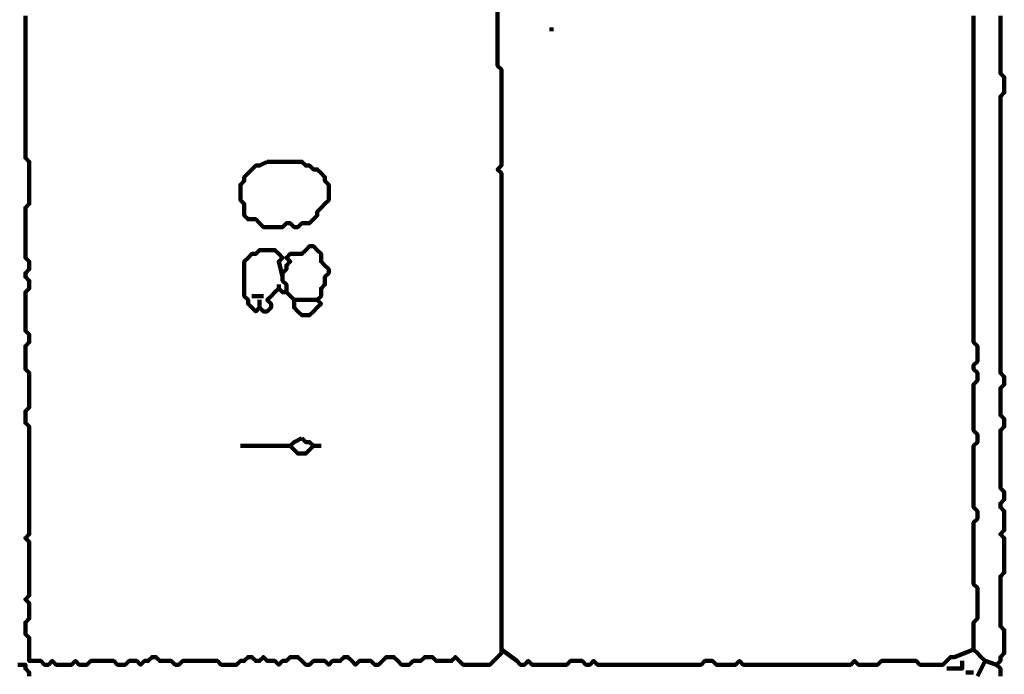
# Model space of a CAD drawing. Header units: metres. Extents: x 3221 to 4131, y 3282 to 4239.
# Tile 70 of 84: x 3335.42 to 3337.78, y 4223.9 to 4225.48. Entities that reach past the tile are written whole.
import ezdxf

# ---------------------------------------------------------------- set-up
doc = ezdxf.new("R2010")
doc.units = ezdxf.units.M
doc.layers.add('P', color=250, linetype='Continuous', lineweight=100)

msp = doc.modelspace()

# ---------------------------------------------------------------- linework, layer by layer
at = {"layer": 'P', "color": 0, "linetype": 'Continuous'}
for points in [[(3335.4308, 4225.4845), (3335.4308, 4225.4753), (3335.4308, 4225.466), (3335.4308, 4225.4568), (3335.4308, 4225.4476), (3335.4308, 4225.4383), (3335.4308, 4225.4291), (3335.4308, 4225.4199), (3335.4308, 4225.4106), (3335.4308, 4225.4014), (3335.4308, 4225.3922), (3335.4308, 4225.383), (3335.4308, 4225.3737), (3335.4308, 4225.3645), (3335.4308, 4225.3553), (3335.4308, 4225.346), (3335.4308, 4225.3368), (3335.4308, 4225.3276), (3335.4308, 4225.3183), (3335.4308, 4225.3091), (3335.4308, 4225.2999), (3335.4308, 4225.2906), (3335.4308, 4225.2814), (3335.4308, 4225.2722), (3335.4308, 4225.263), (3335.4308, 4225.2537), (3335.4308, 4225.2445), (3335.4308, 4225.2353), (3335.4308, 4225.226), (3335.4308, 4225.2168), (3335.4308, 4225.2076), (3335.4308, 4225.1983), (3335.4308, 4225.1891), (3335.4308, 4225.1799), (3335.4308, 4225.1706), (3335.4308, 4225.1614), (3335.4308, 4225.1522), (3335.4308, 4225.143), (3335.44, 4225.1337), (3335.44, 4225.1245), (3335.44, 4225.1153), (3335.44, 4225.106), (3335.44, 4225.0968), (3335.44, 4225.0876), (3335.44, 4225.0783), (3335.44, 4225.0691), (3335.44, 4225.0599), (3335.44, 4225.0506), (3335.44, 4225.0414), (3335.44, 4225.0322), (3335.4308, 4225.023), (3335.4308, 4225.0137), (3335.4308, 4225.0045), (3335.4308, 4224.9953), (3335.4308, 4224.986), (3335.4308, 4224.9768), (3335.4308, 4224.9676), (3335.4308, 4224.9583), (3335.4308, 4224.9491), (3335.4308, 4224.9399), (3335.4308, 4224.9306), (3335.4308, 4224.9214), (3335.4308, 4224.9122), (3335.4308, 4224.903), (3335.44, 4224.8937), (3335.44, 4224.8845), (3335.44, 4224.8753), (3335.4308, 4224.866), (3335.4308, 4224.8568), (3335.44, 4224.8476), (3335.44, 4224.8383), (3335.44, 4224.8291), (3335.4308, 4224.8199), (3335.4308, 4224.8106), (3335.4308, 4224.8014), (3335.4308, 4224.7922), (3335.4308, 4224.783), (3335.4308, 4224.7737), (3335.4308, 4224.7645), (3335.4308, 4224.7553), (3335.4308, 4224.746), (3335.4308, 4224.7368), (3335.4308, 4224.7276), (3335.44, 4224.7183), (3335.44, 4224.7091), (3335.44, 4224.6999), (3335.4308, 4224.6906), (3335.4308, 4224.6814), (3335.4308, 4224.6722), (3335.4308, 4224.663), (3335.4308, 4224.6537), (3335.4308, 4224.6445), (3335.4308, 4224.6353), (3335.44, 4224.626), (3335.44, 4224.6168), (3335.44, 4224.6076), (3335.44, 4224.5983), (3335.44, 4224.5891), (3335.44, 4224.5799), (3335.44, 4224.5706), (3335.44, 4224.5614), (3335.44, 4224.5522), (3335.44, 4224.543), (3335.4308, 4224.5337), (3335.4308, 4224.5245), (3335.4308, 4224.5153), (3335.4308, 4224.506), (3335.44, 4224.4968), (3335.44, 4224.4876), (3335.44, 4224.4783), (3335.44, 4224.4691), (3335.44, 4224.4599), (3335.44, 4224.4506), (3335.44, 4224.4414), (3335.44, 4224.4322), (3335.44, 4224.423), (3335.44, 4224.4137), (3335.44, 4224.4045), (3335.44, 4224.3953), (3335.44, 4224.386), (3335.44, 4224.3768), (3335.44, 4224.3676), (3335.44, 4224.3583), (3335.44, 4224.3491), (3335.44, 4224.3399), (3335.44, 4224.3306), (3335.44, 4224.3214), (3335.44, 4224.3122), (3335.44, 4224.303), (3335.44, 4224.2937), (3335.44, 4224.2845), (3335.44, 4224.2753), (3335.44, 4224.266), (3335.44, 4224.2568), (3335.44, 4224.2476), (3335.44, 4224.2383), (3335.4308, 4224.2291), (3335.44, 4224.2199), (3335.44, 4224.2106), (3335.44, 4224.2014), (3335.44, 4224.1922), (3335.44, 4224.183), (3335.44, 4224.1737), (3335.44, 4224.1645), (3335.44, 4224.1553), (3335.44, 4224.146), (3335.44, 4224.1368), (3335.44, 4224.1276), (3335.44, 4224.1183), (3335.44, 4224.1091), (3335.44, 4224.0999), (3335.44, 4224.0906), (3335.4308, 4224.0814), (3335.44, 4224.0722), (3335.44, 4224.063), (3335.44, 4224.0537), (3335.44, 4224.0445), (3335.44, 4224.0353), (3335.4308, 4224.026), (3335.4308, 4224.0168), (3335.4308, 4224.0076), (3335.4308, 4223.9983), (3335.44, 4223.9891), (3335.44, 4223.9799), (3335.44, 4223.9706), (3335.44, 4223.9614), (3335.44, 4223.9522), (3335.44, 4223.943), (3335.44, 4223.9337), (3335.4492, 4223.9337), (3335.4585, 4223.9337), (3335.4677, 4223.9337), (3335.4769, 4223.9245), (3335.4861, 4223.9245), (3335.4954, 4223.9337), (3335.5046, 4223.9245), (3335.5138, 4223.9245), (3335.5231, 4223.9245), (3335.5323, 4223.9245), (3335.5415, 4223.9245), (3335.5508, 4223.9337), (3335.56, 4223.9245), (3335.5692, 4223.9245), (3335.5785, 4223.9245), (3335.5877, 4223.9337), (3335.5969, 4223.9337), (3335.6061, 4223.9337), (3335.6154, 4223.9337), (3335.6246, 4223.9337), (3335.6338, 4223.9337), (3335.6431, 4223.9337), (3335.6523, 4223.9245), (3335.6615, 4223.9245), (3335.6708, 4223.9245), (3335.68, 4223.9337), (3335.6892, 4223.9337), (3335.6985, 4223.9337), (3335.7077, 4223.9245), (3335.7169, 4223.9337), (3335.7261, 4223.9337), (3335.7354, 4223.943), (3335.7446, 4223.943), (3335.7538, 4223.9337), (3335.7631, 4223.9337), (3335.7723, 4223.9337), (3335.7815, 4223.9337), (3335.7908, 4223.9245), (3335.8, 4223.9245), (3335.8092, 4223.9337), (3335.8185, 4223.9337), (3335.8277, 4223.9337), (3335.8369, 4223.9337), (3335.8461, 4223.9337), (3335.8554, 4223.9337), (3335.8646, 4223.9337), (3335.8738, 4223.9337), (3335.8831, 4223.9337), (3335.8923, 4223.9337), (3335.9015, 4223.9245), (3335.9108, 4223.9245), (3335.92, 4223.9245), (3335.9292, 4223.9245), (3335.9385, 4223.9245), (3335.9477, 4223.9337), (3335.9569, 4223.9337), (3335.9661, 4223.943), (3335.9754, 4223.943), (3335.9846, 4223.9337), (3335.9938, 4223.9337), (3336.0031, 4223.943), (3336.0123, 4223.9337), (3336.0215, 4223.9337), (3336.0308, 4223.9337), (3336.04, 4223.9245), (3336.0492, 4223.9337), (3336.0585, 4223.9337), (3336.0677, 4223.943), (3336.0769, 4223.943), (3336.0861, 4223.943), (3336.0954, 4223.9337), (3336.1046, 4223.9245), (3336.1138, 4223.9245), (3336.1231, 4223.9337), (3336.1323, 4223.9337), (3336.1415, 4223.9337), (3336.1508, 4223.9337), (3336.16, 4223.9245), (3336.1692, 4223.9337), (3336.1785, 4223.9337), (3336.1877, 4223.9337), (3336.1969, 4223.943), (3336.2061, 4223.943), (3336.2154, 4223.9337), (3336.2246, 4223.9245), (3336.2338, 4223.9337), (3336.2431, 4223.9337), (3336.2523, 4223.9337), (3336.2615, 4223.9337), (3336.2708, 4223.9245), (3336.28, 4223.9245), (3336.2892, 4223.9337), (3336.2985, 4223.943), (3336.3077, 4223.943), (3336.3169, 4223.943), (3336.3261, 4223.9337), (3336.3354, 4223.9245), (3336.3446, 4223.9245), (3336.3538, 4223.9245), (3336.3631, 4223.9337), (3336.3723, 4223.9337), (3336.3815, 4223.9337), (3336.3908, 4223.943), (3336.4, 4223.943), (3336.4092, 4223.943), (3336.4185, 4223.9337), (3336.4277, 4223.9337), (3336.4369, 4223.9337), (3336.4461, 4223.9337), (3336.4554, 4223.9337), (3336.4646, 4223.943), (3336.4738, 4223.9337), (3336.4831, 4223.9245), (3336.4923, 4223.9245), (3336.5015, 4223.9245), (3336.5108, 4223.9245), (3336.52, 4223.9245), (3336.5292, 4223.9245), (3336.5385, 4223.9245), (3336.5477, 4223.9245), (3336.5569, 4223.9337), (3336.5661, 4223.943), (3336.5754, 4223.9522), (3336.5754, 4223.9614), (3336.5754, 4223.9706), (3336.5754, 4223.9799), (3336.5754, 4223.9891), (3336.5754, 4223.9983), (3336.5754, 4224.0076), (3336.5754, 4224.0168), (3336.5754, 4224.026), (3336.5754, 4224.0353), (3336.5754, 4224.0445), (3336.5754, 4224.0537), (3336.5754, 4224.063), (3336.5754, 4224.0722), (3336.5754, 4224.0814), (3336.5754, 4224.0906), (3336.5754, 4224.0999), (3336.5754, 4224.1091), (3336.5754, 4224.1183), (3336.5754, 4224.1276), (3336.5754, 4224.1368), (3336.5754, 4224.146), (3336.5754, 4224.1553), (3336.5754, 4224.1645), (3336.5754, 4224.1737), (3336.5754, 4224.183), (3336.5754, 4224.1922), (3336.5754, 4224.2014), (3336.5754, 4224.2106), (3336.5754, 4224.2199), (3336.5754, 4224.2291), (3336.5754, 4224.2383), (3336.5754, 4224.2476), (3336.5754, 4224.2568), (3336.5754, 4224.266), (3336.5754, 4224.2753), (3336.5754, 4224.2845), (3336.5754, 4224.2937), (3336.5754, 4224.303), (3336.5754, 4224.3122), (3336.5754, 4224.3214), (3336.5754, 4224.3306), (3336.5754, 4224.3399), (3336.5754, 4224.3491), (3336.5754, 4224.3583), (3336.5754, 4224.3676), (3336.5754, 4224.3768), (3336.5754, 4224.386), (3336.5754, 4224.3953), (3336.5754, 4224.4045), (3336.5754, 4224.4137), (3336.5754, 4224.423), (3336.5754, 4224.4322), (3336.5754, 4224.4414), (3336.5754, 4224.4506), (3336.5754, 4224.4599), (3336.5754, 4224.4691), (3336.5754, 4224.4783), (3336.5754, 4224.4876), (3336.5754, 4224.4968), (3336.5754, 4224.506), (3336.5754, 4224.5153), (3336.5754, 4224.5245), (3336.5754, 4224.5337), (3336.5754, 4224.543), (3336.5754, 4224.5522), (3336.5754, 4224.5614), (3336.5754, 4224.5706), (3336.5754, 4224.5799), (3336.5754, 4224.5891), (3336.5754, 4224.5983), (3336.5754, 4224.6076), (3336.5754, 4224.6168), (3336.5754, 4224.626), (3336.5754, 4224.6353), (3336.5754, 4224.6445), (3336.5754, 4224.6537), (3336.5754, 4224.663), (3336.5754, 4224.6722), (3336.5754, 4224.6814), (3336.5754, 4224.6906), (3336.5754, 4224.6999), (3336.5754, 4224.7091), (3336.5754, 4224.7183), (3336.5754, 4224.7276), (3336.5754, 4224.7368), (3336.5754, 4224.746), (3336.5754, 4224.7553), (3336.5754, 4224.7645), (3336.5754, 4224.7737), (3336.5754, 4224.783), (3336.5754, 4224.7922), (3336.5754, 4224.8014), (3336.5754, 4224.8106), (3336.5754, 4224.8199), (3336.5754, 4224.8291), (3336.5754, 4224.8383), (3336.5754, 4224.8476), (3336.5754, 4224.8568), (3336.5754, 4224.866), (3336.5754, 4224.8753), (3336.5754, 4224.8845), (3336.5754, 4224.8937), (3336.5754, 4224.903), (3336.5754, 4224.9122), (3336.5754, 4224.9214), (3336.5754, 4224.9306), (3336.5754, 4224.9399), (3336.5754, 4224.9491), (3336.5754, 4224.9583), (3336.5754, 4224.9676), (3336.5754, 4224.9768), (3336.5754, 4224.986), (3336.5754, 4224.9953), (3336.5754, 4225.0045), (3336.5754, 4225.0137), (3336.5754, 4225.023), (3336.5754, 4225.0322), (3336.5754, 4225.0414), (3336.5754, 4225.0506), (3336.5754, 4225.0599), (3336.5754, 4225.0691), (3336.5754, 4225.0783), (3336.5754, 4225.0876), (3336.5754, 4225.0968), (3336.5754, 4225.106), (3336.5661, 4225.1153), (3336.5754, 4225.1245), (3336.5754, 4225.1337), (3336.5754, 4225.143), (3336.5754, 4225.1522), (3336.5754, 4225.1614), (3336.5754, 4225.1706), (3336.5754, 4225.1799), (3336.5754, 4225.1891), (3336.5754, 4225.1983), (3336.5754, 4225.2076), (3336.5754, 4225.2168), (3336.5754, 4225.226), (3336.5754, 4225.2353), (3336.5754, 4225.2445), (3336.5754, 4225.2537), (3336.5754, 4225.263), (3336.5754, 4225.2722), (3336.5754, 4225.2814), (3336.5754, 4225.2906), (3336.5754, 4225.2999), (3336.5754, 4225.3091), (3336.5754, 4225.3183), (3336.5754, 4225.3276), (3336.5754, 4225.3368), (3336.5754, 4225.346), (3336.5754, 4225.3553), (3336.5661, 4225.3645), (3336.5661, 4225.3737), (3336.5661, 4225.383), (3336.5661, 4225.3922), (3336.5661, 4225.4014), (3336.5661, 4225.4106), (3336.5661, 4225.4199), (3336.5661, 4225.4291), (3336.5661, 4225.4383), (3336.5661, 4225.4476), (3336.5661, 4225.4568), (3336.5661, 4225.4937)], [(3337.7108, 4225.4845), (3337.7108, 4225.4753), (3337.7108, 4225.466), (3337.7108, 4225.4568), (3337.7108, 4225.4476), (3337.7108, 4225.4383), (3337.7108, 4225.4291), (3337.7108, 4225.4199), (3337.7108, 4225.4106), (3337.7108, 4225.4014), (3337.7108, 4225.3922), (3337.7108, 4225.383), (3337.7108, 4225.3737), (3337.7108, 4225.3645), (3337.7108, 4225.3553), (3337.7108, 4225.346), (3337.7108, 4225.3368), (3337.7108, 4225.3276), (3337.7108, 4225.3183), (3337.7108, 4225.3091), (3337.7108, 4225.2999), (3337.7108, 4225.2906), (3337.7108, 4225.2814), (3337.7108, 4225.2722), (3337.7108, 4225.263), (3337.7108, 4225.2537), (3337.7108, 4225.2445), (3337.7108, 4225.2353), (3337.7108, 4225.226), (3337.7108, 4225.2168), (3337.7108, 4225.2076), (3337.7108, 4225.1983), (3337.7108, 4225.1891), (3337.7108, 4225.1799), (3337.7108, 4225.1706), (3337.7108, 4225.1614), (3337.7108, 4225.1522), (3337.7108, 4225.143), (3337.7108, 4225.1337), (3337.7108, 4225.1245), (3337.7108, 4225.1153), (3337.7108, 4225.106), (3337.7108, 4225.0968), (3337.7108, 4225.0876), (3337.7108, 4225.0783), (3337.7108, 4225.0691), (3337.7108, 4225.0599), (3337.7108, 4225.0506), (3337.7108, 4225.0414), (3337.7108, 4225.0322), (3337.7108, 4225.023), (3337.7108, 4225.0137), (3337.7108, 4225.0045), (3337.7108, 4224.9953), (3337.7108, 4224.986), (3337.7108, 4224.9768), (3337.7108, 4224.9676), (3337.7108, 4224.9583), (3337.7108, 4224.9491), (3337.7108, 4224.9399), (3337.7108, 4224.9306), (3337.7108, 4224.9214), (3337.7108, 4224.9122), (3337.7108, 4224.903), (3337.7108, 4224.8937), (3337.7108, 4224.8845), (3337.7108, 4224.8753), (3337.7108, 4224.866), (3337.7108, 4224.8568), (3337.7108, 4224.8476), (3337.7108, 4224.8383), (3337.7108, 4224.8291), (3337.7108, 4224.8199), (3337.7108, 4224.8106), (3337.7108, 4224.8014), (3337.7108, 4224.7922), (3337.7108, 4224.783), (3337.7108, 4224.7737), (3337.7108, 4224.7645), (3337.7108, 4224.7553), (3337.7108, 4224.746), (3337.7108, 4224.7368), (3337.7108, 4224.7276), (3337.7108, 4224.7183), (3337.7108, 4224.7091), (3337.7108, 4224.6999), (3337.72, 4224.6906), (3337.72, 4224.6814), (3337.72, 4224.6722), (3337.72, 4224.663), (3337.72, 4224.6537), (3337.7108, 4224.6445), (3337.7108, 4224.6353), (3337.72, 4224.626), (3337.72, 4224.6168), (3337.72, 4224.6076), (3337.7108, 4224.5983), (3337.7108, 4224.5891), (3337.7108, 4224.5799), (3337.7108, 4224.5706), (3337.7108, 4224.5614), (3337.7108, 4224.5522), (3337.7108, 4224.543), (3337.7108, 4224.5337), (3337.7108, 4224.5245), (3337.7108, 4224.5153), (3337.7108, 4224.506), (3337.7108, 4224.4968), (3337.7108, 4224.4876), (3337.72, 4224.4783), (3337.72, 4224.4691), (3337.72, 4224.4599), (3337.7108, 4224.4506), (3337.7108, 4224.4414), (3337.7108, 4224.4322), (3337.7108, 4224.423), (3337.7108, 4224.4137), (3337.7108, 4224.4045), (3337.7108, 4224.3953), (3337.7108, 4224.386), (3337.7108, 4224.3768), (3337.7108, 4224.3676), (3337.7108, 4224.3583), (3337.7108, 4224.3491), (3337.7108, 4224.3399), (3337.7108, 4224.3306), (3337.7108, 4224.3214), (3337.7108, 4224.3122), (3337.7108, 4224.303), (3337.72, 4224.2937), (3337.72, 4224.2845), (3337.72, 4224.2753), (3337.7108, 4224.266), (3337.7108, 4224.2568), (3337.7108, 4224.2476), (3337.7108, 4224.2383), (3337.7108, 4224.2291), (3337.7108, 4224.2199), (3337.7108, 4224.2106), (3337.7108, 4224.2014), (3337.7108, 4224.1922), (3337.7108, 4224.183), (3337.7108, 4224.1737), (3337.7108, 4224.1645), (3337.7108, 4224.1553), (3337.7108, 4224.146), (3337.7108, 4224.1368), (3337.7108, 4224.1276), (3337.7108, 4224.1183), (3337.72, 4224.1091), (3337.72, 4224.0999), (3337.72, 4224.0906), (3337.72, 4224.0814), (3337.72, 4224.0722), (3337.72, 4224.063), (3337.72, 4224.0537), (3337.72, 4224.0445), (3337.72, 4224.0353), (3337.7108, 4224.026), (3337.7108, 4224.0168), (3337.7108, 4224.0076), (3337.7108, 4223.9983), (3337.7108, 4223.9891), (3337.7108, 4223.9799), (3337.7108, 4223.9706), (3337.7108, 4223.9614), (3337.72, 4223.9522), (3337.7292, 4223.943), (3337.7385, 4223.9337), (3337.7661, 4223.9245)], [(3337.7754, 4225.4845), (3337.7754, 4225.4753), (3337.7754, 4225.466), (3337.7754, 4225.4568), (3337.7754, 4225.4476), (3337.7754, 4225.4383), (3337.7754, 4225.4291), (3337.7754, 4225.4199), (3337.7754, 4225.4106), (3337.7754, 4225.4014), (3337.7754, 4225.3922), (3337.7754, 4225.383), (3337.7754, 4225.3737), (3337.7754, 4225.3645), (3337.7754, 4225.3553), (3337.7754, 4225.346), (3337.7846, 4225.3368), (3337.7846, 4225.3276), (3337.7846, 4225.3183), (3337.7846, 4225.3091), (3337.7846, 4225.2999), (3337.7754, 4225.2906), (3337.7754, 4225.2814), (3337.7754, 4225.2722), (3337.7754, 4225.263), (3337.7754, 4225.2537), (3337.7754, 4225.2445), (3337.7754, 4225.2353), (3337.7754, 4225.226), (3337.7754, 4225.2168), (3337.7754, 4225.2076), (3337.7754, 4225.1983), (3337.7754, 4225.1891), (3337.7754, 4225.1799), (3337.7754, 4225.1706), (3337.7754, 4225.1614), (3337.7754, 4225.1522), (3337.7754, 4225.143), (3337.7754, 4225.1337), (3337.7754, 4225.1245), (3337.7754, 4225.1153), (3337.7754, 4225.106), (3337.7754, 4225.0968), (3337.7754, 4225.0876), (3337.7754, 4225.0783), (3337.7754, 4225.0691), (3337.7754, 4225.0599), (3337.7754, 4225.0506), (3337.7754, 4225.0414), (3337.7754, 4225.0322), (3337.7754, 4225.023), (3337.7754, 4225.0137), (3337.7754, 4225.0045), (3337.7754, 4224.9953), (3337.7754, 4224.986), (3337.7754, 4224.9768), (3337.7754, 4224.9676), (3337.7754, 4224.9583), (3337.7754, 4224.9491), (3337.7754, 4224.9399), (3337.7754, 4224.9306), (3337.7754, 4224.9214), (3337.7754, 4224.9122), (3337.7754, 4224.903), (3337.7754, 4224.8937), (3337.7754, 4224.8845), (3337.7754, 4224.8753), (3337.7754, 4224.866), (3337.7754, 4224.8568), (3337.7754, 4224.8476), (3337.7754, 4224.8383), (3337.7754, 4224.8291), (3337.7754, 4224.8199), (3337.7754, 4224.8106), (3337.7754, 4224.8014), (3337.7754, 4224.7922), (3337.7754, 4224.783), (3337.7754, 4224.7737), (3337.7754, 4224.7645), (3337.7754, 4224.7553), (3337.7754, 4224.746), (3337.7754, 4224.7368), (3337.7754, 4224.7276), (3337.7754, 4224.7183), (3337.7754, 4224.7091), (3337.7754, 4224.6999), (3337.7754, 4224.6906), (3337.7754, 4224.6814), (3337.7754, 4224.6722), (3337.7754, 4224.663), (3337.7754, 4224.6537), (3337.7754, 4224.6445), (3337.7754, 4224.6353), (3337.7754, 4224.626), (3337.7846, 4224.6168), (3337.7846, 4224.6076), (3337.7846, 4224.5983), (3337.7754, 4224.5891), (3337.7754, 4224.5799), (3337.7754, 4224.5706), (3337.7754, 4224.5614), (3337.7754, 4224.5522), (3337.7754, 4224.543), (3337.7754, 4224.5337), (3337.7754, 4224.5245), (3337.7846, 4224.5153), (3337.7846, 4224.506), (3337.7846, 4224.4968), (3337.7754, 4224.4876), (3337.7754, 4224.4783), (3337.7754, 4224.4691), (3337.7754, 4224.4599), (3337.7754, 4224.4506), (3337.7754, 4224.4414), (3337.7754, 4224.4322), (3337.7754, 4224.423), (3337.7754, 4224.4137), (3337.7754, 4224.4045), (3337.7754, 4224.3953), (3337.7754, 4224.386), (3337.7754, 4224.3768), (3337.7754, 4224.3676), (3337.7754, 4224.3583), (3337.7754, 4224.3491), (3337.7846, 4224.3399), (3337.7846, 4224.3306), (3337.7846, 4224.3214), (3337.7754, 4224.3122), (3337.7754, 4224.303), (3337.7846, 4224.2937), (3337.7846, 4224.2845), (3337.7846, 4224.2753), (3337.7846, 4224.266), (3337.7846, 4224.2568), (3337.7846, 4224.2476), (3337.7754, 4224.2383), (3337.7846, 4224.2291), (3337.7846, 4224.2199), (3337.7846, 4224.2106), (3337.7846, 4224.2014), (3337.7846, 4224.1922), (3337.7846, 4224.183), (3337.7846, 4224.1737), (3337.7846, 4224.1645), (3337.7846, 4224.1553), (3337.7846, 4224.146), (3337.7754, 4224.1368), (3337.7754, 4224.1276), (3337.7754, 4224.1183), (3337.7754, 4224.1091), (3337.7754, 4224.0999), (3337.7754, 4224.0906), (3337.7754, 4224.0814), (3337.7754, 4224.0722), (3337.7754, 4224.063), (3337.7754, 4224.0537), (3337.7754, 4224.0445), (3337.7754, 4224.0353), (3337.7754, 4224.026), (3337.7754, 4224.0168), (3337.7846, 4224.0076), (3337.7846, 4223.9983), (3337.7846, 4223.9891), (3337.7846, 4223.9799), (3337.7846, 4223.9706), (3337.7846, 4223.9614), (3337.7846, 4223.9522), (3337.7754, 4223.943), (3337.7754, 4223.9337), (3337.7661, 4223.9245), (3337.7754, 4223.9153), (3337.7754, 4223.906), (3337.7754, 4223.8968)], [(3336.6954, 4225.4568), (3336.6954, 4225.4476)], [(3336.0123, 4225.1337), (3336.0215, 4225.1337), (3336.0308, 4225.1337), (3336.04, 4225.1337), (3336.0492, 4225.1337), (3336.0585, 4225.1337), (3336.0677, 4225.1337), (3336.0769, 4225.1337), (3336.0861, 4225.1337), (3336.0954, 4225.1337), (3336.1046, 4225.1245), (3336.1138, 4225.1245), (3336.1231, 4225.1153), (3336.1323, 4225.1153), (3336.1415, 4225.106), (3336.1508, 4225.0968), (3336.1508, 4225.0876), (3336.16, 4225.0783), (3336.16, 4225.0691), (3336.16, 4225.0599), (3336.16, 4225.0506), (3336.16, 4225.0414), (3336.1508, 4225.0322), (3336.1415, 4225.023), (3336.1323, 4225.0137), (3336.1323, 4225.0045), (3336.1231, 4224.9953), (3336.1138, 4224.986), (3336.1046, 4224.986), (3336.0954, 4224.986), (3336.0861, 4224.9768), (3336.0769, 4224.9768), (3336.0677, 4224.986), (3336.0585, 4224.986), (3336.0492, 4224.9768), (3336.04, 4224.9768), (3336.0308, 4224.9768), (3336.0215, 4224.9768), (3336.0123, 4224.9768), (3336.0031, 4224.9768), (3335.9938, 4224.986), (3335.9846, 4224.9953), (3335.9754, 4224.9953), (3335.9661, 4224.9953), (3335.9569, 4225.0045), (3335.9569, 4225.0137), (3335.9569, 4225.023), (3335.9569, 4225.0322), (3335.9477, 4225.0414), (3335.9477, 4225.0506), (3335.9477, 4225.0599), (3335.9477, 4225.0691), (3335.9477, 4225.0783), (3335.9569, 4225.0876), (3335.9569, 4225.0968), (3335.9661, 4225.106), (3335.9754, 4225.1153), (3335.9846, 4225.1245), (3335.9938, 4225.1245), (3336.0123, 4225.1337)], [(3336.0492, 4224.8568), (3336.04, 4224.8937), (3336.0492, 4224.903), (3336.04, 4224.9122), (3336.0308, 4224.9214), (3336.0215, 4224.9214), (3336.0123, 4224.9214), (3336.0031, 4224.9214), (3335.9938, 4224.9214), (3335.9846, 4224.9122), (3335.9754, 4224.9122), (3335.9661, 4224.903), (3335.9569, 4224.8937), (3335.9569, 4224.8845), (3335.9569, 4224.8753), (3335.9569, 4224.866), (3335.9569, 4224.8568), (3335.9569, 4224.8476), (3335.9569, 4224.8383), (3335.9569, 4224.8291), (3335.9569, 4224.8199), (3335.9569, 4224.8106), (3335.9661, 4224.8014), (3335.9661, 4224.7922), (3335.9754, 4224.783), (3335.9846, 4224.7737), (3335.9938, 4224.783), (3336.0031, 4224.7737), (3336.0123, 4224.7737), (3336.0215, 4224.783), (3336.0215, 4224.7922), (3336.0123, 4224.8014), (3336.0215, 4224.8106), (3336.0308, 4224.8199), (3336.04, 4224.8291), (3336.0492, 4224.8199), (3336.0585, 4224.8199), (3336.0585, 4224.8291), (3336.0585, 4224.8383), (3336.0492, 4224.8476), (3336.0492, 4224.8568), (3336.0492, 4224.866), (3336.0585, 4224.8753), (3336.0585, 4224.8845), (3336.0677, 4224.8937), (3336.0585, 4224.903), (3336.0677, 4224.9122), (3336.0769, 4224.9122), (3336.0861, 4224.9122), (3336.0954, 4224.9122), (3336.1046, 4224.9214), (3336.1138, 4224.9306), (3336.1231, 4224.9306), (3336.1323, 4224.9214), (3336.1415, 4224.9122), (3336.1415, 4224.903), (3336.1415, 4224.8937), (3336.1508, 4224.8845), (3336.16, 4224.8753), (3336.16, 4224.866), (3336.1508, 4224.8568), (3336.1508, 4224.8476), (3336.1508, 4224.8383), (3336.1415, 4224.8291), (3336.1415, 4224.8199), (3336.1415, 4224.8106), (3336.1323, 4224.8014), (3336.1415, 4224.7922), (3336.1323, 4224.783), (3336.1231, 4224.7737), (3336.1138, 4224.7645), (3336.1046, 4224.7645), (3336.0954, 4224.7645), (3336.0861, 4224.7737), (3336.0769, 4224.783), (3336.0769, 4224.7922), (3336.0769, 4224.8014), (3336.0861, 4224.8014), (3336.0954, 4224.8014), (3336.1046, 4224.8014), (3336.1323, 4224.8014)], [(3336.04, 4224.8383), (3336.04, 4224.8291)], [(3336.0585, 4224.8199), (3336.0769, 4224.8014)], [(3335.9754, 4224.8106), (3336.0031, 4224.8106)], [(3335.9938, 4224.8014), (3335.9938, 4224.783)], [(3336.0954, 4224.4691), (3336.1046, 4224.4599), (3336.1138, 4224.4599), (3336.1231, 4224.4506), (3336.1138, 4224.4414), (3336.1046, 4224.4322), (3336.0954, 4224.4322), (3336.0861, 4224.4322), (3336.0769, 4224.4414), (3336.0677, 4224.4506), (3336.0769, 4224.4599), (3336.0954, 4224.4691)], [(3335.9477, 4224.4506), (3335.9846, 4224.4506), (3335.9938, 4224.4506), (3336.0031, 4224.4506), (3336.0123, 4224.4506), (3336.0215, 4224.4506), (3336.0308, 4224.4506), (3336.04, 4224.4506), (3336.0677, 4224.4506)], [(3336.1231, 4224.4506), (3336.1415, 4224.4506)], [(3336.5754, 4223.9614), (3336.6123, 4223.9337), (3336.6215, 4223.9245), (3336.6308, 4223.9245), (3336.64, 4223.9337), (3336.6492, 4223.9245), (3336.6585, 4223.9245), (3336.6677, 4223.9245), (3336.6769, 4223.9245), (3336.6861, 4223.9245), (3336.6954, 4223.9245), (3336.7046, 4223.9245), (3336.7138, 4223.9245), (3336.7231, 4223.9245), (3336.7323, 4223.9245), (3336.7415, 4223.9337), (3336.7508, 4223.9337), (3336.76, 4223.9337), (3336.7692, 4223.9337), (3336.7785, 4223.9245), (3336.7877, 4223.9245), (3336.7969, 4223.9337), (3336.8061, 4223.9245), (3336.8154, 4223.9245), (3336.8246, 4223.9245), (3336.8338, 4223.9245), (3336.8431, 4223.9245), (3336.8523, 4223.9245), (3336.8615, 4223.9245), (3336.8708, 4223.9245), (3336.88, 4223.9245), (3336.8892, 4223.9245), (3336.8985, 4223.9245), (3336.9077, 4223.9245), (3336.9169, 4223.9245), (3336.9261, 4223.9245), (3336.9354, 4223.9245), (3336.9446, 4223.9245), (3336.9538, 4223.9245), (3336.9631, 4223.9245), (3336.9723, 4223.9245), (3336.9815, 4223.9245), (3336.9908, 4223.9245), (3337, 4223.9245), (3337.0092, 4223.9245), (3337.0185, 4223.9245), (3337.0277, 4223.9245), (3337.0369, 4223.9245), (3337.0461, 4223.9245), (3337.0554, 4223.9245), (3337.0646, 4223.9337), (3337.0738, 4223.9337), (3337.0831, 4223.9337), (3337.0923, 4223.9245), (3337.1015, 4223.9245), (3337.1108, 4223.9245), (3337.12, 4223.9245), (3337.1292, 4223.9245), (3337.1385, 4223.9245), (3337.1477, 4223.9337), (3337.1569, 4223.9245), (3337.1661, 4223.9245), (3337.1754, 4223.9245), (3337.1846, 4223.9245), (3337.1938, 4223.9245), (3337.2031, 4223.9245), (3337.2123, 4223.9245), (3337.2215, 4223.9245), (3337.2308, 4223.9245), (3337.24, 4223.9245), (3337.2492, 4223.9245), (3337.2585, 4223.9245), (3337.2677, 4223.9245), (3337.2769, 4223.9245), (3337.2861, 4223.9245), (3337.2954, 4223.9245), (3337.3046, 4223.9245), (3337.3138, 4223.9245), (3337.3231, 4223.9245), (3337.3323, 4223.9245), (3337.3415, 4223.9245), (3337.3508, 4223.9245), (3337.36, 4223.9245), (3337.3692, 4223.9245), (3337.3785, 4223.9245), (3337.3877, 4223.9245), (3337.3969, 4223.9245), (3337.4061, 4223.9245), (3337.4154, 4223.9245), (3337.4246, 4223.9337), (3337.4338, 4223.9245), (3337.4431, 4223.9245), (3337.4523, 4223.9245), (3337.4615, 4223.9245), (3337.4708, 4223.9245), (3337.48, 4223.9245), (3337.4892, 4223.9337), (3337.4985, 4223.9337), (3337.5077, 4223.9337), (3337.5169, 4223.9337), (3337.5261, 4223.9337), (3337.5354, 4223.9337), (3337.5446, 4223.9337), (3337.5538, 4223.9337), (3337.5631, 4223.9337), (3337.5723, 4223.9337), (3337.5815, 4223.9245), (3337.5908, 4223.9245), (3337.6, 4223.9245), (3337.6092, 4223.9245), (3337.6185, 4223.9245), (3337.6277, 4223.9245), (3337.6369, 4223.9245), (3337.6461, 4223.9337), (3337.6554, 4223.943), (3337.6646, 4223.943), (3337.7108, 4223.9614)], [(3335.4123, 4223.9245), (3335.4215, 4223.9245), (3335.4308, 4223.9245), (3335.4308, 4223.9153), (3335.44, 4223.906), (3335.44, 4223.8968)], [(3337.6831, 4223.9337), (3337.6831, 4223.9153), (3337.6738, 4223.9153), (3337.6646, 4223.9153), (3337.6461, 4223.9153)], [(3337.7385, 4223.9337), (3337.72, 4223.8968)], [(3337.6923, 4223.906), (3337.7108, 4223.906)]]:
    msp.add_lwpolyline(points, dxfattribs=at)

doc.saveas('drawing.dxf')
